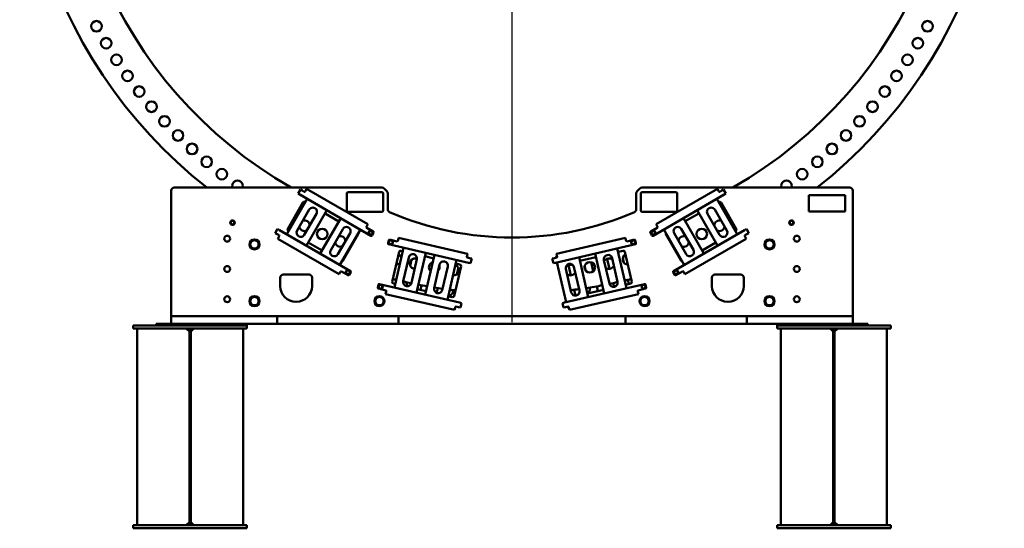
# Model space of a CAD drawing. Header units: millimetres. Extents: x 0 to 63075, y 0 to 44550.
# Tile 22 of 31: x 50365 to 56865, y 22318 to 25677. Entities that reach past the tile are written whole.
import ezdxf

# ---------------------------------------------------------------- set-up
doc = ezdxf.new("R2010")
doc.units = ezdxf.units.MM
doc.header["$LTSCALE"] = 75
doc.layers.add('Center Mark (ISO)', color=7, linetype='Continuous', lineweight=25)
doc.layers.add('Visible (ISO)', color=7, linetype='Continuous', lineweight=50)

msp = doc.modelspace()

# ---------------------------------------------------------------- linework, layer by layer
at = {"layer": 'Center Mark (ISO)', "linetype": 'Continuous'}
msp.add_line((53615.4548, 30555.4093), (53615.4548, 23680.4093), dxfattribs=at)
at = {"layer": 'Visible (ISO)'}
for p, q in [((51365.4548, 24548.4541), (51365.4548, 23718.4541)), ((52757.1706, 24568.4541), (51385.4548, 24568.4541)), ((52202.9053, 24528.8465), (52218.4053, 24555.6933)), ((52202.9053, 24528.8465), (52215.0296, 24521.8465)), ((52215.0296, 24521.8465), (52684.4154, 24250.8465)), ((52230.5296, 24548.6933), (52218.4053, 24555.6933)), ((52243.52, 24541.1933), (52230.5296, 24548.6933)), ((52252.8501, 24547.3535), (52250.3501, 24543.0234)), ((52252.8501, 24547.3535), (52259.8501, 24559.4779)), ((52664.284, 24325.9779), (52259.8501, 24559.4779)), ((52525.4548, 24418.4541), (52525.4548, 24528.4541)), ((52535.4548, 24538.4541), (52755.4548, 24538.4541)), ((52765.4548, 24528.4541), (52765.4548, 24418.4541)), ((52771.3127, 24562.5963), (52789.597, 24544.312)), ((52795.4548, 24530.1698), (52795.4548, 24424.9697)), ((54435.4548, 24530.1698), (54435.4548, 24424.9697)), ((54441.3127, 24544.312), (54459.597, 24562.5963)), ((54465.4548, 24418.4541), (54465.4548, 24528.4541)), ((54473.7391, 24568.4541), (55845.4548, 24568.4541)), ((54475.4548, 24538.4541), (54695.4548, 24538.4541)), ((55015.8801, 24521.8465), (54546.4943, 24250.8465)), ((54971.0595, 24559.4779), (54566.6257, 24325.9779)), ((54705.4548, 24528.4541), (54705.4548, 24418.4541)), ((54971.0595, 24559.4779), (54978.0595, 24547.3535)), ((54980.5595, 24543.0234), (54978.0595, 24547.3535)), ((55000.3801, 24548.6933), (54987.3897, 24541.1933)), ((55012.5044, 24555.6933), (55000.3801, 24548.6933)), ((55012.5044, 24555.6933), (55028.0044, 24528.8465)), ((55015.8801, 24521.8465), (55028.0044, 24528.8465)), ((55574.6262, 24410.0757), (55574.6262, 24518.4541)), ((55574.6262, 24518.4541), (55815.4548, 24518.4541)), ((55815.4548, 24518.4541), (55815.4548, 24410.0757)), ((55865.4548, 24548.4541), (55865.4548, 23718.4541)), ((52263.1528, 24494.0626), (52128.1528, 24260.2357)), ((52134.7017, 24295.7145), (52235.7017, 24470.6516)), ((52249.362, 24474.3119), (52251.1528, 24473.278)), ((55102.5698, 24260.1277), (54967.5698, 24493.9546)), ((54979.5698, 24473.1699), (54981.5477, 24474.3119)), ((54995.208, 24470.6516), (55096.208, 24295.7145)), ((52196.789, 24284.1171), (52276.789, 24422.6812)), ((52324.4204, 24395.1812), (52244.4204, 24256.6171)), ((52258.0566, 24185.2357), (52393.0566, 24419.0626)), ((52381.0566, 24398.278), (52472.8872, 24345.2595)), ((52755.4548, 24408.4541), (52535.4548, 24408.4541)), ((54695.4548, 24408.4541), (54475.4548, 24408.4541)), ((54758.8616, 24345.744), (54849.666, 24398.1699)), ((54837.666, 24418.9546), (54972.666, 24185.1277)), ((54986.3022, 24256.5091), (54906.3022, 24395.0732)), ((54953.9336, 24422.5732), (55033.9336, 24284.0091)), ((55815.4548, 24410.0757), (55574.6262, 24410.0757)), ((52484.8872, 24366.0441), (52349.8872, 24132.2173)), ((52654.784, 24309.5234), (52657.284, 24313.8535)), ((52664.284, 24325.9779), (52657.284, 24313.8535)), ((54573.6257, 24313.8535), (54566.6257, 24325.9779)), ((54573.6257, 24313.8535), (54576.1257, 24309.5234)), ((54881.8616, 24132.7017), (54746.8616, 24366.5286)), ((52052.4053, 24268.1728), (52067.9053, 24295.0196)), ((52052.4053, 24268.1728), (52064.5296, 24261.1728)), ((52064.5296, 24261.1728), (52077.52, 24253.6728)), ((52080.0296, 24288.0196), (52067.9053, 24295.0196)), ((52079.3501, 24246.8427), (52076.8501, 24242.5126)), ((52080.0296, 24288.0196), (52549.4154, 24017.0196)), ((52140.1528, 24281.0203), (52138.362, 24282.0542)), ((52418.5234, 24156.0987), (52498.5234, 24294.6627)), ((52546.1548, 24267.1627), (52466.1548, 24128.5987)), ((52479.791, 24057.2173), (52614.791, 24291.0441)), ((52599.4324, 24260.6516), (52498.4324, 24085.7145)), ((52699.9154, 24277.6933), (52656.6141, 24302.6933)), ((52691.2455, 24252.6766), (52701.7455, 24270.8631)), ((54529.1642, 24270.8631), (54539.6642, 24252.6766)), ((54574.2956, 24302.6933), (54530.9943, 24277.6933)), ((54616.9577, 24291.5286), (54751.9577, 24057.7017)), ((54732.4773, 24085.7145), (54631.4773, 24260.6516)), ((55150.8801, 24288.0196), (54681.4943, 24017.0196)), ((54765.5939, 24129.0831), (54685.5939, 24267.6472)), ((54733.2253, 24295.1472), (54813.2253, 24156.5831)), ((55092.5477, 24282.0542), (55090.5698, 24280.9123)), ((55163.0044, 24295.0196), (55150.8801, 24288.0196)), ((55154.0595, 24242.5126), (55151.5595, 24246.8427)), ((55153.3897, 24253.6728), (55166.3801, 24261.1728)), ((55163.0044, 24295.0196), (55178.5044, 24268.1728)), ((55166.3801, 24261.1728), (55178.5044, 24268.1728)), ((52069.8501, 24230.3882), (52076.8501, 24242.5126)), ((52069.8501, 24230.3882), (52474.284, 23996.8882)), ((52361.8872, 24153.0019), (52270.0566, 24206.0203)), ((52801.7839, 24220.7863), (52797.0599, 24200.3245)), ((53328.9156, 24072.4044), (52800.807, 24194.3279)), ((52856.499, 24213.2858), (52807.7805, 24224.5333)), ((52863.6203, 24221.9047), (52862.4956, 24217.0329)), ((52863.6203, 24221.9047), (52866.7697, 24235.5459)), ((53321.8005, 24130.4938), (52866.7697, 24235.5459)), ((53901.9941, 24072.4044), (54430.1027, 24194.3279)), ((54364.14, 24235.5459), (53909.1092, 24130.4938)), ((54364.14, 24235.5459), (54367.2893, 24221.9047)), ((54368.4141, 24217.0329), (54367.2893, 24221.9047)), ((54423.1292, 24224.5333), (54374.4107, 24213.2858)), ((54433.8498, 24200.3245), (54429.1258, 24220.7863)), ((54756.6257, 23996.8882), (55161.0595, 24230.3882)), ((54960.666, 24205.9123), (54869.8616, 24153.4863)), ((55154.0595, 24242.5126), (55161.0595, 24230.3882)), ((52824.2066, 23946.7179), (52869.6467, 24143.5406)), ((52899.5549, 24171.5301), (52838.8181, 23908.4502)), ((52881.6399, 24151.0348), (52894.1561, 24148.1452)), ((52984.9737, 23874.7075), (53045.7104, 24137.7875)), ((53103.8865, 24124.3565), (53043.1497, 23861.2766)), ((53317.5264, 24111.9807), (53318.6512, 24116.8526)), ((53321.8005, 24130.4938), (53318.6512, 24116.8526)), ((53912.2585, 24116.8526), (53909.1092, 24130.4938)), ((53912.2585, 24116.8526), (53913.3833, 24111.9807)), ((54164.1192, 24132.9208), (54224.856, 23869.8408)), ((54371.0115, 23903.5835), (54310.2747, 24166.6634)), ((54315.6736, 24143.2785), (54349.2697, 24151.0348)), ((54361.263, 24143.5406), (54406.7031, 23946.7179)), ((52897.473, 23951.3554), (52933.4652, 24107.2546)), ((52943.0569, 24052.6263), (52952.1059, 24091.8221)), ((52987.0556, 24094.8823), (52951.0634, 23938.9831)), ((53040.3116, 24114.4026), (53098.4876, 24100.9716)), ((53101.8046, 23904.1817), (53137.7967, 24060.0809)), ((53189.3052, 23827.5339), (53250.042, 24090.6138)), ((53244.6431, 24067.2289), (53271.388, 24061.0544)), ((53335.8891, 24102.6099), (53321.2735, 24105.9841)), ((53328.9156, 24072.4044), (53342.5568, 24069.2551)), ((53349.5302, 24099.4606), (53335.8891, 24102.6099)), ((53349.5302, 24099.4606), (53342.5568, 24069.2551)), ((53895.0206, 24102.6099), (53881.3794, 24099.4606)), ((53888.3529, 24069.2551), (53881.3794, 24099.4606)), ((53888.3529, 24069.2551), (53901.9941, 24072.4044)), ((53909.6362, 24105.9841), (53895.0206, 24102.6099)), ((53905.8241, 24109.2093), (53913.5098, 24110.9837)), ((53912.392, 24074.8049), (53973.1287, 23811.725)), ((53988.8349, 24056.1042), (54004.4405, 23988.5088)), ((54119.2842, 23845.4677), (54058.5475, 24108.5476)), ((54063.9463, 24085.1627), (54169.518, 24109.5359)), ((54095.0849, 24051.5397), (54102.6988, 24018.56)), ((54152.0736, 24015.8516), (54138.2753, 24075.6185)), ((54258.7663, 23934.1164), (54222.7741, 24090.0156)), ((54258.6193, 24030.9274), (54243.8541, 24094.8823)), ((54276.3645, 24102.3879), (54312.3566, 23946.4887)), ((54354.28, 24072.2299), (54347.0751, 24103.4376)), ((52105.4548, 23993.4541), (52275.4548, 23993.4541)), ((52481.284, 24009.0126), (52474.284, 23996.8882)), ((52481.284, 24009.0126), (52483.784, 24013.3427)), ((52490.6141, 24015.1728), (52533.9154, 23990.1728)), ((52540.7455, 23992.003), (52551.2455, 24010.1895)), ((53191.3871, 24047.7086), (53155.3949, 23891.8094)), ((53278.8821, 24049.0612), (53233.442, 23852.2384)), ((53259.8628, 24031.8998), (53251.5804, 23996.0245)), ((54007.039, 23876.0005), (53971.0468, 24031.8998)), ((54024.6372, 24044.2721), (54060.6294, 23888.3729)), ((54679.6642, 24010.1895), (54690.1642, 23992.003)), ((54696.9943, 23990.1728), (54740.2956, 24015.1728)), ((54747.1257, 24013.3427), (54749.6257, 24009.0126)), ((54756.6257, 23996.8882), (54749.6257, 24009.0126)), ((54955.4548, 23993.4541), (55125.4548, 23993.4541)), ((52085.4548, 23918.4541), (52085.4548, 23973.4541)), ((52295.4548, 23973.4541), (52295.4548, 23918.4541)), ((52734.0736, 23927.5009), (52729.3496, 23907.0391)), ((53268.1788, 23809.3245), (52740.0702, 23931.248)), ((52844.217, 23931.8351), (52831.7008, 23934.7247)), ((53011.4525, 23893.2257), (53018.3787, 23923.2262)), ((53962.7309, 23809.3245), (54490.8395, 23931.248)), ((54399.2089, 23934.7247), (54365.6127, 23926.9684)), ((54386.6927, 23931.8351), (54380.3734, 23959.2071)), ((54501.56, 23907.0391), (54496.8361, 23927.5009)), ((54935.4548, 23918.4541), (54935.4548, 23973.4541)), ((55145.4548, 23973.4541), (55145.4548, 23918.4541)), ((52733.0967, 23901.0425), (52781.8152, 23889.7949)), ((52781.2883, 23865.2853), (52784.4376, 23878.9265)), ((52781.2883, 23865.2853), (53236.3191, 23760.2332)), ((52785.5623, 23883.7983), (52784.4376, 23878.9265)), ((53048.5485, 23884.6614), (52990.3725, 23898.0924)), ((53125.3858, 23905.0706), (53117.9035, 23872.661)), ((53227.3712, 23891.1631), (53223.8707, 23876.0005)), ((53994.5906, 23760.2332), (54449.6214, 23865.2853)), ((54026.2647, 23893.9776), (54035.3264, 23854.7272)), ((54219.4572, 23893.2257), (54113.8854, 23868.8526)), ((54128.0866, 23908.5934), (54129.1051, 23904.1817)), ((54182.3612, 23884.6614), (54175.0237, 23916.4436)), ((54446.4721, 23878.9265), (54445.3473, 23883.7983)), ((54446.4721, 23878.9265), (54449.6214, 23865.2853)), ((54449.0944, 23889.7949), (54497.8129, 23901.0425)), ((53221.4488, 23844.7443), (53194.704, 23850.9188)), ((53281.82, 23806.1752), (53268.1788, 23809.3245)), ((53281.82, 23806.1752), (53274.8465, 23775.9697)), ((53962.7309, 23809.3245), (53949.0897, 23806.1752)), ((53956.0632, 23775.9697), (53949.0897, 23806.1752)), ((53239.4684, 23773.8743), (53236.3191, 23760.2332)), ((53239.4684, 23773.8743), (53240.5932, 23778.7462)), ((53246.5898, 23782.4933), (53261.2053, 23779.119)), ((53261.2053, 23779.119), (53274.8465, 23775.9697)), ((53956.0632, 23775.9697), (53969.7044, 23779.119)), ((53969.7044, 23779.119), (53984.3199, 23782.4933)), ((53989.9931, 23779.6978), (53982.3074, 23777.9234)), ((53990.3165, 23778.7462), (53991.4413, 23773.8743)), ((53994.5906, 23760.2332), (53991.4413, 23773.8743)), ((51265.4548, 23668.4541), (51265.4548, 23658.4541)), ((51865.4548, 23668.4541), (51265.4548, 23668.4541)), ((51385.4548, 23718.4541), (51365.4548, 23718.4541)), ((51365.4548, 23668.4541), (51365.4548, 23718.4541)), ((51385.4548, 23718.4541), (51825.1435, 23718.4541)), ((51825.1435, 23718.4541), (51843.0597, 23718.4541)), ((51843.0597, 23718.4541), (51887.85, 23718.4541)), ((51887.85, 23668.4541), (51865.4548, 23668.4541)), ((51865.4548, 23668.4541), (51865.4548, 23658.4541)), ((51887.85, 23718.4541), (51905.7661, 23718.4541)), ((51905.7661, 23668.4541), (51887.85, 23668.4541)), ((51905.7661, 23718.4541), (52045.4548, 23718.4541)), ((51905.7661, 23668.4541), (52045.4548, 23668.4541)), ((52065.4548, 23718.4541), (52045.4548, 23718.4541)), ((52065.4548, 23668.4541), (52045.4548, 23668.4541)), ((52065.4548, 23718.4541), (52085.4548, 23718.4541)), ((52065.4548, 23668.4541), (52065.4548, 23718.4541)), ((52065.4548, 23668.4541), (52085.4548, 23668.4541)), ((52085.4548, 23718.4541), (52845.4548, 23718.4541)), ((52085.4548, 23668.4541), (52845.4548, 23668.4541)), ((52845.4548, 23718.4541), (52865.4548, 23718.4541)), ((52845.4548, 23668.4541), (52865.4548, 23668.4541)), ((52885.4548, 23718.4541), (52865.4548, 23718.4541)), ((52865.4548, 23668.4541), (52865.4548, 23718.4541)), ((52885.4548, 23668.4541), (52865.4548, 23668.4541)), ((52885.4548, 23718.4541), (54345.4548, 23718.4541)), ((52885.4548, 23668.4541), (54345.4548, 23668.4541)), ((54345.4548, 23718.4541), (54365.4548, 23718.4541)), ((54345.4548, 23668.4541), (54365.4548, 23668.4541)), ((54365.4548, 23668.4541), (54365.4548, 23718.4541)), ((54385.4548, 23718.4541), (54365.4548, 23718.4541)), ((54385.4548, 23668.4541), (54365.4548, 23668.4541)), ((55145.4548, 23718.4541), (54385.4548, 23718.4541)), ((55145.4548, 23668.4541), (54385.4548, 23668.4541)), ((55165.4548, 23718.4541), (55145.4548, 23718.4541)), ((55165.4548, 23668.4541), (55145.4548, 23668.4541)), ((55165.4548, 23668.4541), (55165.4548, 23718.4541)), ((55165.4548, 23718.4541), (55185.4548, 23718.4541)), ((55165.4548, 23668.4541), (55185.4548, 23668.4541)), ((55325.1435, 23718.4541), (55185.4548, 23718.4541)), ((55325.1435, 23668.4541), (55185.4548, 23668.4541)), ((55325.1435, 23718.4541), (55343.0597, 23718.4541)), ((55343.0597, 23668.4541), (55325.1435, 23668.4541)), ((55343.0597, 23718.4541), (55387.85, 23718.4541)), ((55365.4548, 23668.4541), (55343.0597, 23668.4541)), ((55365.4548, 23668.4541), (55365.4548, 23658.4541)), ((55965.4548, 23668.4541), (55365.4548, 23668.4541)), ((55387.85, 23718.4541), (55405.7661, 23718.4541)), ((55845.4548, 23718.4541), (55405.7661, 23718.4541)), ((55845.4548, 23718.4541), (55865.4548, 23718.4541)), ((55865.4548, 23668.4541), (55865.4548, 23718.4541)), ((55965.4548, 23668.4541), (55965.4548, 23658.4541)), ((51115.4548, 23658.4541), (51865.4548, 23658.4541)), ((51115.4548, 23638.4541), (51115.4548, 23658.4541)), ((51115.4548, 23638.4541), (51140.4548, 23638.4541)), ((51140.4548, 23638.4541), (51465.4548, 23638.4541)), ((51140.4548, 22338.4541), (51140.4548, 23638.4541)), ((51465.4548, 23638.4541), (51485.4548, 23638.4541)), ((51485.4548, 23618.4541), (51465.4548, 23638.4541)), ((51485.4548, 23638.4541), (51485.4548, 23631.8541)), ((51495.4548, 23638.4541), (51485.4548, 23638.4541)), ((51485.4548, 23631.8541), (51485.4548, 23320.369)), ((51495.4548, 23631.8541), (51495.4548, 23638.4541)), ((51495.4548, 23638.4541), (51515.4548, 23638.4541)), ((51515.4548, 23638.4541), (51495.4548, 23618.4541)), ((51495.4548, 23631.8541), (51495.4548, 23320.369)), ((51840.4548, 23638.4541), (51515.4548, 23638.4541)), ((51840.4548, 23638.4541), (51865.4548, 23638.4541)), ((51840.4548, 22338.4541), (51840.4548, 23638.4541)), ((51865.4548, 23638.4541), (51865.4548, 23658.4541)), ((55365.4548, 23658.4541), (56115.4548, 23658.4541)), ((55365.4548, 23638.4541), (55365.4548, 23658.4541)), ((55365.4548, 23638.4541), (55390.4548, 23638.4541)), ((55390.4548, 23638.4541), (55715.4548, 23638.4541)), ((55390.4548, 22338.4541), (55390.4548, 23638.4541)), ((55715.4548, 23638.4541), (55735.4548, 23638.4541)), ((55735.4548, 23618.4541), (55715.4548, 23638.4541)), ((55735.4548, 23638.4541), (55735.4548, 23631.8541)), ((55735.4548, 23638.4541), (55745.4548, 23638.4541)), ((55735.4548, 23320.369), (55735.4548, 23631.8541)), ((55745.4548, 23631.8541), (55745.4548, 23638.4541)), ((55745.4548, 23638.4541), (55765.4548, 23638.4541)), ((55765.4548, 23638.4541), (55745.4548, 23618.4541)), ((55745.4548, 23320.369), (55745.4548, 23631.8541)), ((56090.4548, 23638.4541), (55765.4548, 23638.4541)), ((56090.4548, 23638.4541), (56115.4548, 23638.4541)), ((56090.4548, 22338.4541), (56090.4548, 23638.4541)), ((56115.4548, 23638.4541), (56115.4548, 23658.4541)), ((51485.4548, 22748.4541), (51485.4548, 23320.369)), ((51485.4548, 23320.369), (51495.4548, 23320.369)), ((51495.4548, 22748.4541), (51495.4548, 23320.369)), ((55735.4548, 23320.369), (55735.4548, 22748.4541)), ((55745.4548, 23320.369), (55735.4548, 23320.369)), ((55745.4548, 23320.369), (55745.4548, 22748.4541)), ((51485.4548, 22738.4541), (51485.4548, 22748.4541)), ((51485.4548, 22738.4541), (51485.4548, 22731.8541)), ((51495.4548, 22738.4541), (51485.4548, 22738.4541)), ((51485.4548, 22731.8541), (51485.4548, 22351.8541)), ((51495.4548, 22748.4541), (51495.4548, 22738.4541)), ((51495.4548, 22731.8541), (51495.4548, 22738.4541)), ((51495.4548, 22731.8541), (51495.4548, 22351.8541)), ((55735.4548, 22738.4541), (55735.4548, 22748.4541)), ((55735.4548, 22738.4541), (55735.4548, 22731.8541)), ((55745.4548, 22738.4541), (55735.4548, 22738.4541)), ((55735.4548, 22351.8541), (55735.4548, 22731.8541)), ((55745.4548, 22748.4541), (55745.4548, 22738.4541)), ((55745.4548, 22731.8541), (55745.4548, 22738.4541)), ((55745.4548, 22351.8541), (55745.4548, 22731.8541)), ((51165.4548, 22338.4541), (51115.4548, 22338.4541)), ((51115.4548, 22338.4541), (51115.4548, 22318.4541)), ((51115.4548, 22318.4541), (51165.4548, 22318.4541)), ((51165.4548, 22338.4541), (51815.4548, 22338.4541)), ((51165.4548, 22318.4541), (51815.4548, 22318.4541)), ((51465.4548, 22338.4541), (51485.4548, 22358.4541)), ((51485.4548, 22351.8541), (51485.4548, 22338.4541)), ((51495.4548, 22358.4541), (51515.4548, 22338.4541)), ((51495.4548, 22338.4541), (51495.4548, 22351.8541)), ((51865.4548, 22338.4541), (51815.4548, 22338.4541)), ((51815.4548, 22318.4541), (51865.4548, 22318.4541)), ((51865.4548, 22338.4541), (51865.4548, 22318.4541)), ((55415.4548, 22338.4541), (55365.4548, 22338.4541)), ((55365.4548, 22338.4541), (55365.4548, 22318.4541)), ((55365.4548, 22318.4541), (55415.4548, 22318.4541)), ((55415.4548, 22338.4541), (56065.4548, 22338.4541)), ((55415.4548, 22318.4541), (56065.4548, 22318.4541)), ((55465.4548, 22339.4541), (55525.4548, 22339.4541)), ((55465.4548, 22338.4541), (55465.4548, 22339.4541)), ((55525.4548, 22338.4541), (55525.4548, 22339.4541)), ((55715.4548, 22338.4541), (55735.4548, 22358.4541)), ((55735.4548, 22351.8541), (55735.4548, 22338.4541)), ((55745.4548, 22358.4541), (55765.4548, 22338.4541)), ((55745.4548, 22338.4541), (55745.4548, 22351.8541)), ((56115.4548, 22338.4541), (56065.4548, 22338.4541)), ((56065.4548, 22318.4541), (56115.4548, 22318.4541)), ((56115.4548, 22338.4541), (56115.4548, 22318.4541))]:
    msp.add_line(p, q, dxfattribs=at)
for centre, radius in [((50872.8159, 25633.6673), 35), ((56358.0937, 25633.6673), 35), ((50936.4951, 25521.5958), 35), ((56294.4146, 25521.5958), 35), ((51004.7512, 25412.2515), 35), ((56226.1585, 25412.2515), 35), ((51077.4676, 25305.8212), 35), ((56153.4421, 25305.8212), 35), ((51154.5202, 25202.4869), 35), ((56076.3895, 25202.4869), 35), ((51235.7772, 25102.4251), 35), ((55995.1325, 25102.4251), 35), ((51321.0998, 25005.8067), 35), ((55909.8099, 25005.8067), 35), ((51410.3423, 24912.7968), 35), ((55820.5673, 24912.7968), 35), ((51503.3523, 24823.5543), 35), ((55727.5574, 24823.5543), 35), ((51599.9707, 24738.2316), 35), ((55630.939, 24738.2316), 35), ((51700.0325, 24656.9746), 35), ((55530.8772, 24656.9746), 35), ((51770.4548, 24337.0998), 15), ((51770.4548, 24337.0998), 14.25), ((55460.4548, 24337.0998), 15), ((55460.4548, 24337.0998), 14.25), ((51735.4548, 24230.9541), 19.5), ((52362.7677, 24262.0702), 35), ((52683.0721, 24269.5199), 15), ((52683.0721, 24269.5199), 14.25), ((54547.8376, 24269.5199), 15), ((54547.8376, 24269.5199), 14.25), ((54868.142, 24262.0702), 35), ((55495.4548, 24230.9541), 19.5), ((51915.4548, 24193.4541), 33), ((52814.5246, 24207.0686), 15), ((52814.5246, 24207.0686), 14.25), ((54416.385, 24207.0686), 15), ((54416.385, 24207.0686), 14.25), ((55315.4548, 24193.4541), 33), ((51735.4548, 24030.9541), 19.5), ((54128.7431, 24041.9416), 35), ((55495.4548, 24030.9541), 19.5), ((52532.5721, 24008.8462), 15), ((52532.5721, 24008.8462), 14.25), ((54698.3376, 24008.8462), 15), ((54698.3376, 24008.8462), 14.25), ((52746.8144, 23913.7832), 15), ((52746.8144, 23913.7832), 14.25), ((51735.4548, 23830.9541), 19.5), ((51915.4548, 23818.4541), 33), ((52740.4548, 23818.4541), 33), ((54490.4548, 23818.4541), 33), ((55315.4548, 23818.4541), 33), ((55495.4548, 23830.9541), 19.5)]:
    msp.add_circle(centre, radius, dxfattribs=at)
for centre, radius, start, end in [((53615.4548, 27117.9093), 3250, 308.3303697, 231.6696303), ((53615.4548, 27117.9093), 2937, 299.76748004, 240.23251996), ((51803.3668, 24579.9221), 35, 340.87345399, 199.12654601), ((55427.5429, 24579.9221), 35, 340.87345399, 199.12654601), ((51385.4548, 24548.4541), 20, 90, 180), ((52246.02, 24545.5234), 5, 240, 330), ((52535.4548, 24528.4541), 10, 90, 180), ((52755.4548, 24528.4541), 10, 0, 90), ((52757.1706, 24548.4541), 20, 45, 90), ((52775.4548, 24530.1698), 20, 0, 45), ((54455.4548, 24530.1698), 20, 135, 180), ((54473.7391, 24548.4541), 20, 90, 135), ((54475.4548, 24528.4541), 10, 90, 180), ((54695.4548, 24528.4541), 10, 0, 90), ((54984.8897, 24545.5234), 5, 210, 300), ((55845.4548, 24548.4541), 20, 0, 90), ((52244.362, 24465.6516), 10, 60, 150), ((54986.5477, 24465.6516), 10, 30, 120), ((52300.6047, 24408.9312), 27.5, 330, 150), ((52535.4548, 24418.4541), 10, 180, 270), ((52755.4548, 24418.4541), 10, 270, 0), ((52815.4548, 24424.9697), 20, 180, 246.48416565), ((53615.4548, 26263.4541), 2025, 246.48416565, 293.51583435), ((54415.4548, 24424.9697), 20, 293.51583435, 0), ((54475.4548, 24418.4541), 10, 180, 270), ((54695.4548, 24418.4541), 10, 270, 0), ((54930.1179, 24408.8232), 27.5, 30, 210), ((51770.4548, 24337.0998), 12, 129.89856352, 189.89856352), ((51770.4548, 24337.0998), 12, 189.89856352, 249.89856352), ((51770.4548, 24337.0998), 12, 69.89856352, 129.89856352), ((51770.4548, 24337.0998), 12, 249.89856352, 309.89856352), ((51770.4548, 24337.0998), 12, 9.89856352, 69.89856352), ((51770.4548, 24337.0998), 12, 309.89856352, 9.89856352), ((52245.8203, 24316.277), 35, 5.15023536, 108.91917198), ((54985.0894, 24316.277), 35, 71.61620831, 175.46887013), ((55460.4548, 24337.0998), 12, 129.89856352, 189.89856352), ((55460.4548, 24337.0998), 12, 189.89856352, 249.89856352), ((55460.4548, 24337.0998), 12, 69.89856352, 129.89856352), ((55460.4548, 24337.0998), 12, 249.89856352, 309.89856352), ((55460.4548, 24337.0998), 12, 9.89856352, 69.89856352), ((55460.4548, 24337.0998), 12, 309.89856352, 9.89856352), ((52075.02, 24249.3427), 5, 330, 60), ((52143.362, 24290.7145), 10, 150, 240), ((52220.6047, 24270.3671), 27.5, 150, 330), ((52245.8203, 24316.277), 35, 191.08082802, 294.84976464), ((52481.8552, 24212.7425), 35, 5.55373172, 109.27572532), ((52522.3391, 24280.9127), 27.5, 330, 150), ((52590.7721, 24265.6516), 10, 330, 5.85782001), ((52659.1141, 24307.0234), 5, 150, 240), ((52683.0721, 24269.5199), 12, 154.13355989, 214.13355989), ((52683.0721, 24269.5199), 12, 94.13355989, 154.13355989), ((52683.0721, 24269.5199), 12, 214.13355989, 274.13355989), ((52683.0721, 24269.5199), 12, 34.13355989, 94.13355989), ((52683.0721, 24269.5199), 12, 274.13355989, 334.13355989), ((52686.9154, 24255.1766), 5, 240, 330), ((52683.0721, 24269.5199), 12, 334.13355989, 34.13355989), ((52697.4154, 24273.3631), 5, 330, 60), ((54533.4943, 24273.3631), 5, 120, 210), ((54547.8376, 24269.5199), 12, 179.15165056, 239.15165056), ((54547.8376, 24269.5199), 12, 119.15165056, 179.15165056), ((54543.9943, 24255.1766), 5, 210, 300), ((54547.8376, 24269.5199), 12, 239.15165056, 299.15165056), ((54547.8376, 24269.5199), 12, 59.15165056, 119.15165056), ((54547.8376, 24269.5199), 12, 299.15165056, 359.15165056), ((54547.8376, 24269.5199), 12, 359.15165056, 59.15165056), ((54571.7956, 24307.0234), 5, 300, 30), ((54640.1375, 24265.6516), 10, 165.52703772, 210), ((54709.4096, 24281.3972), 27.5, 30, 210), ((54749.0544, 24212.7425), 35, 68.22922004, 171.80280432), ((54985.0894, 24316.277), 35, 244.53112987, 348.38379169), ((55010.1179, 24270.2591), 27.5, 210, 30), ((55087.5477, 24290.7145), 10, 300, 30), ((55155.8897, 24249.3427), 5, 120, 210), ((51915.4548, 24193.4541), 31.75, 120.01333295, 179.98666705), ((51915.4548, 24193.4541), 31.75, 180.01333295, 239.98666705), ((51915.4548, 24193.4541), 27.5, 150, 210), ((51915.4548, 24193.4541), 27.5, 90, 150), ((51915.4548, 24193.4541), 31.75, 60.01333295, 119.98666705), ((51915.4548, 24193.4541), 27.5, 30, 90), ((51915.4548, 24193.4541), 31.75, 0.01333295, 59.98666705), ((51915.4548, 24193.4541), 31.75, 300.01333295, 359.98666705), ((51915.4548, 24193.4541), 27.5, 330, 30), ((52481.8552, 24212.7425), 35, 190.72427468, 294.44626828), ((52801.9318, 24199.1997), 5, 167, 257), ((52806.6557, 24219.6615), 5, 77, 167), ((52814.5246, 24207.0686), 12, 130.14395359, 190.14395359), ((52814.5246, 24207.0686), 12, 190.14395359, 250.14395359), ((52814.5246, 24207.0686), 12, 70.14395359, 130.14395359), ((52814.5246, 24207.0686), 12, 250.14395359, 310.14395359), ((52814.5246, 24207.0686), 12, 10.14395359, 70.14395359), ((52814.5246, 24207.0686), 12, 310.14395359, 10.14395359), ((52857.6237, 24218.1576), 5, 257, 347), ((54373.2859, 24218.1576), 5, 193, 283), ((54416.385, 24207.0686), 12, 172.49968518, 232.49968518), ((54416.385, 24207.0686), 12, 112.49968518, 172.49968518), ((54416.385, 24207.0686), 12, 232.49968518, 292.49968518), ((54416.385, 24207.0686), 12, 52.49968518, 112.49968518), ((54416.385, 24207.0686), 12, 292.49968518, 352.49968518), ((54424.2539, 24219.6615), 5, 13, 103), ((54416.385, 24207.0686), 12, 352.49968518, 52.49968518), ((54428.9779, 24199.1997), 5, 283, 13), ((54749.0544, 24212.7425), 35, 248.19719568, 351.77077996), ((55315.4548, 24193.4541), 31.75, 120.01333295, 179.98666705), ((55315.4548, 24193.4541), 31.75, 180.01333295, 239.98666705), ((55315.4548, 24193.4541), 27.5, 150, 210), ((55315.4548, 24193.4541), 27.5, 90, 150), ((55315.4548, 24193.4541), 31.75, 60.01333295, 119.98666705), ((55315.4548, 24193.4541), 27.5, 30, 90), ((55315.4548, 24193.4541), 31.75, 0.01333295, 59.98666705), ((55315.4548, 24193.4541), 31.75, 300.01333295, 359.98666705), ((55315.4548, 24193.4541), 27.5, 330, 30), ((51915.4548, 24193.4541), 27.5, 210, 270), ((51915.4548, 24193.4541), 31.75, 240.01333295, 299.98666705), ((51915.4548, 24193.4541), 27.5, 270, 330), ((52442.3391, 24142.3487), 27.5, 150, 330), ((52849.9083, 24094.8346), 35, 14.22925695, 63.32248077), ((52879.3904, 24141.2911), 10, 77, 167), ((52960.2604, 24101.0684), 27.5, 347, 167), ((53915.3871, 24106.2856), 10, 106.84950047, 163), ((54249.5693, 24096.2017), 27.5, 13, 193), ((54381.0013, 24094.8346), 35, 116.67751923, 269.32248077), ((54351.5193, 24141.2911), 10, 13, 103), ((54789.4096, 24142.8331), 27.5, 210, 30), ((55315.4548, 24193.4541), 27.5, 210, 270), ((55315.4548, 24193.4541), 31.75, 240.01333295, 299.98666705), ((55315.4548, 24193.4541), 27.5, 270, 330), ((52489.7721, 24090.7145), 10, 294.14217999, 330), ((52849.9083, 24094.8346), 35, 270.67751923, 319.77074305), ((52975.4908, 24065.7808), 35, 69.67220823, 264.75358148), ((53102.1666, 24041.9416), 35, 105.80406535, 228.19593465), ((53102.1666, 24041.9416), 35, 318.08370045, 15.91629955), ((53164.5919, 24053.8948), 27.5, 347, 167), ((53229.7194, 24023.3576), 35, 264.67166628, 69.32833372), ((53269.1384, 24051.3107), 10, 347, 77), ((53322.3983, 24110.856), 5, 167, 257), ((53915.3871, 24106.2856), 10, 163, 187.26082953), ((53908.5114, 24110.856), 5, 283, 13), ((53997.842, 24038.0859), 27.5, 13, 193), ((54001.1903, 24023.3576), 35, 54.04082217, 151.57466409), ((54255.4189, 24065.7808), 35, 48.07634421, 151.85453516), ((54255.4189, 24065.7808), 35, 234.14546484, 337.92365579), ((54270.6493, 24101.0684), 27.5, 185.14773538, 193), ((54741.1375, 24090.7145), 10, 210, 254.47296228), ((52105.4548, 23973.4541), 20, 90, 180), ((52275.4548, 23973.4541), 20, 0, 90), ((52488.1141, 24010.8427), 5, 60, 150), ((52532.5721, 24008.8462), 12, 154.13355989, 214.13355989), ((52532.5721, 24008.8462), 12, 94.13355989, 154.13355989), ((52532.5721, 24008.8462), 12, 214.13355989, 274.13355989), ((52532.5721, 24008.8462), 12, 34.13355989, 94.13355989), ((52532.5721, 24008.8462), 12, 274.13355989, 334.13355989), ((52536.4154, 23994.503), 5, 240, 330), ((52532.5721, 24008.8462), 12, 334.13355989, 34.13355989), ((52546.9154, 24012.6895), 5, 330, 60), ((53233.0677, 24038.0859), 27.5, 347, 4.0288286), ((54001.1903, 24023.3576), 35, 231.34713612, 334.92111352), ((54683.9943, 24012.6895), 5, 120, 210), ((54698.3376, 24008.8462), 12, 179.15165056, 239.15165056), ((54698.3376, 24008.8462), 12, 119.15165056, 179.15165056), ((54694.4943, 23994.503), 5, 210, 300), ((54698.3376, 24008.8462), 12, 239.15165056, 299.15165056), ((54698.3376, 24008.8462), 12, 59.15165056, 119.15165056), ((54698.3376, 24008.8462), 12, 299.15165056, 359.15165056), ((54698.3376, 24008.8462), 12, 359.15165056, 59.15165056), ((54742.7956, 24010.8427), 5, 30, 120), ((54955.4548, 23973.4541), 20, 90, 180), ((55125.4548, 23973.4541), 20, 0, 90), ((52738.9455, 23926.3761), 5, 77, 167), ((52746.8144, 23913.7832), 12, 130.14395359, 190.14395359), ((52746.8144, 23913.7832), 12, 70.14395359, 130.14395359), ((52746.8144, 23913.7832), 12, 10.14395359, 70.14395359), ((52833.9503, 23944.4684), 10, 167, 257), ((53615.4548, 27117.9093), 3250, 255.98438804, 256.38718197), ((52924.2682, 23945.1692), 27.5, 167, 347), ((53615.4548, 27117.9093), 3250, 257.22762114, 258.19246601), ((52945.3482, 23940.3025), 27.5, 173.07530593, 233.83660605), ((53615.4548, 27117.9093), 3250, 259.03204021, 260.08569577), ((53615.4548, 27117.9093), 3250, 278.67273753, 280.58626703), ((54285.5615, 23940.3025), 27.5, 193, 13), ((53615.4548, 27117.9093), 3250, 281.42530055, 282.39126734), ((54306.6415, 23945.1692), 27.5, 197.98590595, 259.83660605), ((53615.4548, 27117.9093), 3250, 283.23140214, 284.01561196), ((54396.9594, 23944.4684), 10, 283, 13), ((54484.0953, 23913.7832), 12, 112.49968518, 172.49968518), ((54484.0953, 23913.7832), 12, 52.49968518, 112.49968518), ((54491.9642, 23926.3761), 5, 13, 103), ((54484.0953, 23913.7832), 12, 352.49968518, 52.49968518), ((52190.4548, 23918.4541), 105, 180, 0), ((52734.2215, 23905.9143), 5, 167, 257), ((52746.8144, 23913.7832), 12, 190.14395359, 250.14395359), ((52746.8144, 23913.7832), 12, 250.14395359, 310.14395359), ((52746.8144, 23913.7832), 12, 310.14395359, 10.14395359), ((52780.6905, 23884.9231), 5, 347, 77), ((53128.5997, 23897.9956), 27.5, 167, 347), ((53615.4548, 27117.9093), 3250, 260.9246726, 261.89718561), ((53197.0755, 23882.1867), 27.5, 266.88941634, 347), ((53615.4548, 27117.9093), 3250, 262.73821267, 263.40213281), ((53615.4548, 27117.9093), 3250, 276.85807319, 277.83244734), ((54033.8342, 23882.1867), 27.5, 193, 13), ((54102.3099, 23897.9956), 27.5, 292.88941634, 13), ((54450.2192, 23884.9231), 5, 103, 193), ((54484.0953, 23913.7832), 12, 172.49968518, 232.49968518), ((54484.0953, 23913.7832), 12, 232.49968518, 292.49968518), ((54484.0953, 23913.7832), 12, 292.49968518, 352.49968518), ((54496.6882, 23905.9143), 5, 283, 13), ((55040.4548, 23918.4541), 105, 180, 0), ((51915.4548, 23818.4541), 31.75, 120.01333295, 179.98666705), ((51915.4548, 23818.4541), 31.75, 180.01333295, 239.98666705), ((51915.4548, 23818.4541), 27.5, 150, 210), ((51915.4548, 23818.4541), 27.5, 90, 150), ((51915.4548, 23818.4541), 27.5, 210, 270), ((51915.4548, 23818.4541), 31.75, 60.01333295, 119.98666705), ((51915.4548, 23818.4541), 31.75, 240.01333295, 299.98666705), ((51915.4548, 23818.4541), 27.5, 30, 90), ((51915.4548, 23818.4541), 27.5, 270, 330), ((51915.4548, 23818.4541), 31.75, 0.01333295, 59.98666705), ((51915.4548, 23818.4541), 31.75, 300.01333295, 359.98666705), ((51915.4548, 23818.4541), 27.5, 330, 30), ((52740.4548, 23818.4541), 31.75, 120.01333295, 179.98666705), ((52740.4548, 23818.4541), 31.75, 180.01333295, 239.98666705), ((52740.4548, 23818.4541), 27.5, 150, 210), ((52740.4548, 23818.4541), 27.5, 90, 150), ((52740.4548, 23818.4541), 27.5, 210, 270), ((52740.4548, 23818.4541), 31.75, 60.01333295, 119.98666705), ((52740.4548, 23818.4541), 31.75, 240.01333295, 299.98666705), ((52740.4548, 23818.4541), 27.5, 30, 90), ((52740.4548, 23818.4541), 27.5, 270, 330), ((52740.4548, 23818.4541), 31.75, 0.01333295, 59.98666705), ((52740.4548, 23818.4541), 31.75, 300.01333295, 359.98666705), ((52740.4548, 23818.4541), 27.5, 330, 30), ((53223.6983, 23854.488), 10, 257, 347), ((54490.4548, 23818.4541), 31.75, 120.01333295, 179.98666705), ((54490.4548, 23818.4541), 31.75, 180.01333295, 239.98666705), ((54490.4548, 23818.4541), 27.5, 150, 210), ((54490.4548, 23818.4541), 27.5, 90, 150), ((54490.4548, 23818.4541), 27.5, 210, 270), ((54490.4548, 23818.4541), 31.75, 60.01333295, 119.98666705), ((54490.4548, 23818.4541), 31.75, 240.01333295, 299.98666705), ((54490.4548, 23818.4541), 27.5, 30, 90), ((54490.4548, 23818.4541), 27.5, 270, 330), ((54490.4548, 23818.4541), 31.75, 0.01333295, 59.98666705), ((54490.4548, 23818.4541), 31.75, 300.01333295, 359.98666705), ((54490.4548, 23818.4541), 27.5, 330, 30), ((55315.4548, 23818.4541), 31.75, 120.01333295, 179.98666705), ((55315.4548, 23818.4541), 31.75, 180.01333295, 239.98666705), ((55315.4548, 23818.4541), 27.5, 150, 210), ((55315.4548, 23818.4541), 27.5, 90, 150), ((55315.4548, 23818.4541), 27.5, 210, 270), ((55315.4548, 23818.4541), 31.75, 60.01333295, 119.98666705), ((55315.4548, 23818.4541), 31.75, 240.01333295, 299.98666705), ((55315.4548, 23818.4541), 27.5, 30, 90), ((55315.4548, 23818.4541), 27.5, 270, 330), ((55315.4548, 23818.4541), 31.75, 0.01333295, 59.98666705), ((55315.4548, 23818.4541), 31.75, 300.01333295, 359.98666705), ((55315.4548, 23818.4541), 27.5, 330, 30), ((53245.465, 23777.6214), 5, 77, 167), ((53989.621, 23784.7434), 10, 198.73917048, 223), ((53989.621, 23784.7434), 10, 223, 279.15049953), ((53985.4447, 23777.6214), 5, 13, 103)]:
    msp.add_arc(centre, radius, start, end, dxfattribs=at)
for points in [[(51757.4425, 24341.862), (51760.2909, 24344.2435), (51762.7577, 24346.306)], [(51758.6335, 24335.0369), (51758.0807, 24338.2045), (51757.4425, 24341.862)], [(51759.8245, 24328.2119), (51759.1862, 24331.8694), (51758.6335, 24335.0369)], [(51766.3306, 24325.8308), (51763.3111, 24326.9358), (51759.8245, 24328.2119)], [(51762.7577, 24346.306), (51765.2245, 24348.3684), (51768.0729, 24350.7499)], [(51772.8368, 24323.4496), (51769.3502, 24324.7257), (51766.3306, 24325.8308)], [(51768.0729, 24350.7499), (51771.5595, 24349.4739), (51774.579, 24348.3688)], [(51778.152, 24327.8936), (51775.6852, 24325.8312), (51772.8368, 24323.4496)], [(51774.579, 24348.3688), (51777.5986, 24347.2637), (51781.0852, 24345.9877)], [(51783.4672, 24332.3376), (51780.6188, 24329.9561), (51778.152, 24327.8936)], [(51781.0852, 24345.9877), (51781.7235, 24342.3302), (51782.2762, 24339.1626)], [(51782.2762, 24339.1626), (51782.8289, 24335.9951), (51783.4672, 24332.3376)], [(55447.4425, 24341.862), (55450.2909, 24344.2435), (55452.7577, 24346.306)], [(55448.6335, 24335.0369), (55448.0807, 24338.2045), (55447.4425, 24341.862)], [(55449.8245, 24328.2119), (55449.1862, 24331.8694), (55448.6335, 24335.0369)], [(55456.3306, 24325.8308), (55453.3111, 24326.9358), (55449.8245, 24328.2119)], [(55452.7577, 24346.306), (55455.2245, 24348.3684), (55458.0729, 24350.7499)], [(55462.8368, 24323.4496), (55459.3502, 24324.7257), (55456.3306, 24325.8308)], [(55458.0729, 24350.7499), (55461.5595, 24349.4739), (55464.579, 24348.3688)], [(55468.152, 24327.8936), (55465.6852, 24325.8312), (55462.8368, 24323.4496)], [(55464.579, 24348.3688), (55467.5986, 24347.2637), (55471.0852, 24345.9877)], [(55473.4672, 24332.3376), (55470.6188, 24329.9561), (55468.152, 24327.8936)], [(55471.0852, 24345.9877), (55471.7235, 24342.3302), (55472.2762, 24339.1626)], [(55472.2762, 24339.1626), (55472.8289, 24335.9951), (55473.4672, 24332.3376)], [(52669.2518, 24268.5211), (52670.8716, 24271.8619), (52672.2744, 24274.7552)], [(52673.1393, 24262.7864), (52671.3351, 24265.4479), (52669.2518, 24268.5211)], [(52672.2744, 24274.7552), (52673.6772, 24277.6484), (52675.297, 24280.9893)], [(52677.0269, 24257.0517), (52674.9436, 24260.1249), (52673.1393, 24262.7864)], [(52675.297, 24280.9893), (52679.0001, 24281.2569), (52682.2071, 24281.4887)], [(52683.9371, 24257.5511), (52680.7301, 24257.3193), (52677.0269, 24257.0517)], [(52682.2071, 24281.4887), (52685.4142, 24281.7204), (52689.1173, 24281.9881)], [(52690.8473, 24258.0505), (52687.1441, 24257.7829), (52683.9371, 24257.5511)], [(52689.1173, 24281.9881), (52691.2007, 24278.9148), (52693.0049, 24276.2534)], [(52693.8699, 24264.2846), (52692.4671, 24261.3913), (52690.8473, 24258.0505)], [(52693.0049, 24276.2534), (52694.8091, 24273.5919), (52696.8925, 24270.5187)], [(52696.8925, 24270.5187), (52695.2727, 24267.1778), (52693.8699, 24264.2846)], [(54535.7363, 24262.7701), (54535.7913, 24266.4825), (54535.8389, 24269.6976)], [(54541.6843, 24259.2175), (54538.9238, 24260.8663), (54535.7363, 24262.7701)], [(54535.8389, 24269.6976), (54535.8865, 24272.9126), (54535.9414, 24276.625)], [(54535.9414, 24276.625), (54539.184, 24278.4336), (54541.9921, 24279.9999)], [(54547.6324, 24255.665), (54544.4448, 24257.5688), (54541.6843, 24259.2175)], [(54541.9921, 24279.9999), (54544.8002, 24281.5662), (54548.0427, 24283.3748)], [(54553.683, 24259.0399), (54550.8749, 24257.4736), (54547.6324, 24255.665)], [(54548.0427, 24283.3748), (54551.2303, 24281.471), (54553.9908, 24279.8222)], [(54559.7337, 24262.4148), (54556.4911, 24260.6062), (54553.683, 24259.0399)], [(54553.9908, 24279.8222), (54556.7513, 24278.1735), (54559.9388, 24276.2697)], [(54559.8362, 24269.3422), (54559.7886, 24266.1272), (54559.7337, 24262.4148)], [(54559.9388, 24276.2697), (54559.8838, 24272.5572), (54559.8362, 24269.3422)], [(51883.7006, 24193.4541), (51887.9548, 24200.8227), (51891.6391, 24207.2041)], [(51891.6391, 24179.7041), (51887.9548, 24186.0855), (51883.7006, 24193.4541)], [(51891.6391, 24207.2041), (51895.3234, 24213.5855), (51899.5777, 24220.9541)], [(51899.5777, 24220.9541), (51908.0862, 24220.9541), (51915.4548, 24220.9541)], [(51915.4548, 24220.9541), (51922.8234, 24220.9541), (51931.332, 24220.9541)], [(51931.332, 24220.9541), (51935.5862, 24213.5855), (51939.2705, 24207.2041)], [(51939.2705, 24207.2041), (51942.9548, 24200.8227), (51947.2091, 24193.4541)], [(51947.2091, 24193.4541), (51942.9548, 24186.0855), (51939.2705, 24179.7041)], [(52801.492, 24211.7751), (52804.3302, 24214.1688), (52806.7881, 24216.2418)], [(52802.7122, 24204.9552), (52802.1459, 24208.1203), (52801.492, 24211.7751)], [(52803.9324, 24198.1353), (52803.2785, 24201.79), (52802.7122, 24204.9552)], [(52810.4487, 24195.782), (52807.4245, 24196.8742), (52803.9324, 24198.1353)], [(52806.7881, 24216.2418), (52809.246, 24218.3147), (52812.0842, 24220.7084)], [(52816.965, 24193.4288), (52813.473, 24194.6899), (52810.4487, 24195.782)], [(52812.0842, 24220.7084), (52815.5763, 24219.4473), (52818.6005, 24218.3552)], [(52822.2612, 24197.8955), (52819.8032, 24195.8225), (52816.965, 24193.4288)], [(52818.6005, 24218.3552), (52821.6248, 24217.2631), (52825.1168, 24216.002)], [(52827.5573, 24202.3622), (52824.7191, 24199.9685), (52822.2612, 24197.8955)], [(52825.1168, 24216.002), (52825.7707, 24212.3472), (52826.337, 24209.1821)], [(52826.337, 24209.1821), (52826.9033, 24206.017), (52827.5573, 24202.3622)], [(54403.5834, 24201.7661), (54404.068, 24205.4471), (54404.4877, 24208.635)], [(54409.0799, 24197.5484), (54406.5289, 24199.5058), (54403.5834, 24201.7661)], [(54404.4877, 24208.635), (54404.9074, 24211.8229), (54405.3921, 24215.5039)], [(54405.3921, 24215.5039), (54408.8223, 24216.9247), (54411.7929, 24218.1552)], [(54414.5763, 24193.3308), (54411.6308, 24195.591), (54409.0799, 24197.5484)], [(54411.7929, 24218.1552), (54414.7635, 24219.3857), (54418.1937, 24220.8065)], [(54420.9772, 24195.982), (54418.0065, 24194.7516), (54414.5763, 24193.3308)], [(54418.1937, 24220.8065), (54421.1393, 24218.5462), (54423.6902, 24216.5888)], [(54427.378, 24198.6333), (54423.9478, 24197.2125), (54420.9772, 24195.982)], [(54423.6902, 24216.5888), (54426.2412, 24214.6314), (54429.1867, 24212.3712)], [(54428.2824, 24205.5022), (54427.8627, 24202.3144), (54427.378, 24198.6333)], [(54429.1867, 24212.3712), (54428.7021, 24208.6901), (54428.2824, 24205.5022)], [(55283.7006, 24193.4541), (55287.9548, 24200.8227), (55291.6391, 24207.2041)], [(55291.6391, 24179.7041), (55287.9548, 24186.0855), (55283.7006, 24193.4541)], [(55291.6391, 24207.2041), (55295.3234, 24213.5855), (55299.5777, 24220.9541)], [(55299.5777, 24220.9541), (55308.0862, 24220.9541), (55315.4548, 24220.9541)], [(55315.4548, 24220.9541), (55322.8234, 24220.9541), (55331.332, 24220.9541)], [(55331.332, 24220.9541), (55335.5862, 24213.5855), (55339.2705, 24207.2041)], [(55339.2705, 24207.2041), (55342.9548, 24200.8227), (55347.2091, 24193.4541)], [(55347.2091, 24193.4541), (55342.9548, 24186.0855), (55339.2705, 24179.7041)], [(51899.5777, 24165.9541), (51895.3234, 24173.3227), (51891.6391, 24179.7041)], [(51915.4548, 24165.9541), (51908.0862, 24165.9541), (51899.5777, 24165.9541)], [(51931.332, 24165.9541), (51922.8234, 24165.9541), (51915.4548, 24165.9541)], [(51939.2705, 24179.7041), (51935.5862, 24173.3227), (51931.332, 24165.9541)], [(55299.5777, 24165.9541), (55295.3234, 24173.3227), (55291.6391, 24179.7041)], [(55315.4548, 24165.9541), (55308.0862, 24165.9541), (55299.5777, 24165.9541)], [(55331.332, 24165.9541), (55322.8234, 24165.9541), (55315.4548, 24165.9541)], [(55339.2705, 24179.7041), (55335.5862, 24173.3227), (55331.332, 24165.9541)], [(52518.7518, 24007.8474), (52520.3716, 24011.1883), (52521.7744, 24014.0815)], [(52522.6393, 24002.1127), (52520.8351, 24004.7742), (52518.7518, 24007.8474)], [(52521.7744, 24014.0815), (52523.1772, 24016.9748), (52524.797, 24020.3156)], [(52526.5269, 23996.3781), (52524.4436, 23999.4513), (52522.6393, 24002.1127)], [(52524.797, 24020.3156), (52528.5001, 24020.5832), (52531.7071, 24020.815)], [(52533.4371, 23996.8774), (52530.2301, 23996.6457), (52526.5269, 23996.3781)], [(52531.7071, 24020.815), (52534.9142, 24021.0468), (52538.6173, 24021.3144)], [(52540.3473, 23997.3768), (52536.6441, 23997.1092), (52533.4371, 23996.8774)], [(52538.6173, 24021.3144), (52540.7007, 24018.2412), (52542.5049, 24015.5797)], [(52543.3699, 24003.6109), (52541.9671, 24000.7177), (52540.3473, 23997.3768)], [(52542.5049, 24015.5797), (52544.3091, 24012.9182), (52546.3925, 24009.845)], [(52546.3925, 24009.845), (52544.7727, 24006.5042), (52543.3699, 24003.6109)], [(54686.2363, 24002.0965), (54686.2913, 24005.8089), (54686.3389, 24009.0239)], [(54692.1843, 23998.5439), (54689.4238, 24000.1927), (54686.2363, 24002.0965)], [(54686.3389, 24009.0239), (54686.3865, 24012.2389), (54686.4414, 24015.9513)], [(54686.4414, 24015.9513), (54689.684, 24017.7599), (54692.4921, 24019.3262)], [(54698.1324, 23994.9913), (54694.9448, 23996.8952), (54692.1843, 23998.5439)], [(54692.4921, 24019.3262), (54695.3002, 24020.8925), (54698.5427, 24022.7011)], [(54704.183, 23998.3662), (54701.3749, 23996.7999), (54698.1324, 23994.9913)], [(54698.5427, 24022.7011), (54701.7303, 24020.7973), (54704.4908, 24019.1486)], [(54710.2337, 24001.7411), (54706.9911, 23999.9325), (54704.183, 23998.3662)], [(54704.4908, 24019.1486), (54707.2513, 24017.4998), (54710.4388, 24015.596)], [(54710.3362, 24008.6686), (54710.2886, 24005.4535), (54710.2337, 24001.7411)], [(54710.4388, 24015.596), (54710.3838, 24011.8836), (54710.3362, 24008.6686)], [(52733.7817, 23918.4897), (52736.6199, 23920.8834), (52739.0778, 23922.9564)], [(52739.0778, 23922.9564), (52741.5358, 23925.0294), (52744.3739, 23927.423)], [(52744.3739, 23927.423), (52747.866, 23926.162), (52750.8903, 23925.0698)], [(52750.8903, 23925.0698), (52753.9145, 23923.9777), (52757.4066, 23922.7166)], [(52757.4066, 23922.7166), (52758.0605, 23919.0618), (52758.6268, 23915.8967)], [(54472.198, 23915.3496), (54472.6177, 23918.5375), (54473.1023, 23922.2185)], [(54473.1023, 23922.2185), (54476.5325, 23923.6394), (54479.5032, 23924.8698)], [(54479.5032, 23924.8698), (54482.4738, 23926.1003), (54485.904, 23927.5211)], [(54485.904, 23927.5211), (54488.8496, 23925.2609), (54491.4005, 23923.3034)], [(54491.4005, 23923.3034), (54493.9514, 23921.346), (54496.897, 23919.0858)], [(52735.0019, 23911.6698), (52734.4356, 23914.8349), (52733.7817, 23918.4897)], [(52736.2221, 23904.8499), (52735.5682, 23908.5046), (52735.0019, 23911.6698)], [(52742.7385, 23902.4966), (52739.7142, 23903.5888), (52736.2221, 23904.8499)], [(52749.2548, 23900.1434), (52745.7627, 23901.4045), (52742.7385, 23902.4966)], [(52754.5509, 23904.6101), (52752.093, 23902.5371), (52749.2548, 23900.1434)], [(52759.847, 23909.0768), (52757.0088, 23906.6831), (52754.5509, 23904.6101)], [(52758.6268, 23915.8967), (52759.1931, 23912.7316), (52759.847, 23909.0768)], [(54471.2936, 23908.4807), (54471.7783, 23912.1617), (54472.198, 23915.3496)], [(54476.7901, 23904.263), (54474.2392, 23906.2205), (54471.2936, 23908.4807)], [(54482.2866, 23900.0454), (54479.3411, 23902.3056), (54476.7901, 23904.263)], [(54488.6875, 23902.6967), (54485.7168, 23901.4662), (54482.2866, 23900.0454)], [(54495.0883, 23905.3479), (54491.6581, 23903.9271), (54488.6875, 23902.6967)], [(54495.9926, 23912.2169), (54495.5729, 23909.029), (54495.0883, 23905.3479)], [(54496.897, 23919.0858), (54496.4124, 23915.4047), (54495.9926, 23912.2169)], [(51883.7006, 23818.4541), (51887.9548, 23825.8227), (51891.6391, 23832.2041)], [(51891.6391, 23804.7041), (51887.9548, 23811.0855), (51883.7006, 23818.4541)], [(51891.6391, 23832.2041), (51895.3234, 23838.5855), (51899.5777, 23845.9541)], [(51899.5777, 23790.9541), (51895.3234, 23798.3227), (51891.6391, 23804.7041)], [(51899.5777, 23845.9541), (51908.0862, 23845.9541), (51915.4548, 23845.9541)], [(51915.4548, 23790.9541), (51908.0862, 23790.9541), (51899.5777, 23790.9541)], [(51915.4548, 23845.9541), (51922.8234, 23845.9541), (51931.332, 23845.9541)], [(51931.332, 23790.9541), (51922.8234, 23790.9541), (51915.4548, 23790.9541)], [(51931.332, 23845.9541), (51935.5862, 23838.5855), (51939.2705, 23832.2041)], [(51939.2705, 23804.7041), (51935.5862, 23798.3227), (51931.332, 23790.9541)], [(51939.2705, 23832.2041), (51942.9548, 23825.8227), (51947.2091, 23818.4541)], [(51947.2091, 23818.4541), (51942.9548, 23811.0855), (51939.2705, 23804.7041)], [(52708.7006, 23818.4541), (52712.9548, 23825.8227), (52716.6391, 23832.2041)], [(52716.6391, 23804.7041), (52712.9548, 23811.0855), (52708.7006, 23818.4541)], [(52716.6391, 23832.2041), (52720.3234, 23838.5855), (52724.5777, 23845.9541)], [(52724.5777, 23790.9541), (52720.3234, 23798.3227), (52716.6391, 23804.7041)], [(52724.5777, 23845.9541), (52733.0862, 23845.9541), (52740.4548, 23845.9541)], [(52740.4548, 23790.9541), (52733.0862, 23790.9541), (52724.5777, 23790.9541)], [(52740.4548, 23845.9541), (52747.8234, 23845.9541), (52756.332, 23845.9541)], [(52756.332, 23790.9541), (52747.8234, 23790.9541), (52740.4548, 23790.9541)], [(52756.332, 23845.9541), (52760.5862, 23838.5855), (52764.2705, 23832.2041)], [(52764.2705, 23804.7041), (52760.5862, 23798.3227), (52756.332, 23790.9541)], [(52764.2705, 23832.2041), (52767.9548, 23825.8227), (52772.2091, 23818.4541)], [(52772.2091, 23818.4541), (52767.9548, 23811.0855), (52764.2705, 23804.7041)], [(54458.7006, 23818.4541), (54462.9548, 23825.8227), (54466.6391, 23832.2041)], [(54466.6391, 23804.7041), (54462.9548, 23811.0855), (54458.7006, 23818.4541)], [(54466.6391, 23832.2041), (54470.3234, 23838.5855), (54474.5777, 23845.9541)], [(54474.5777, 23790.9541), (54470.3234, 23798.3227), (54466.6391, 23804.7041)], [(54474.5777, 23845.9541), (54483.0862, 23845.9541), (54490.4548, 23845.9541)], [(54490.4548, 23790.9541), (54483.0862, 23790.9541), (54474.5777, 23790.9541)], [(54490.4548, 23845.9541), (54497.8234, 23845.9541), (54506.332, 23845.9541)], [(54506.332, 23790.9541), (54497.8234, 23790.9541), (54490.4548, 23790.9541)], [(54506.332, 23845.9541), (54510.5862, 23838.5855), (54514.2705, 23832.2041)], [(54514.2705, 23804.7041), (54510.5862, 23798.3227), (54506.332, 23790.9541)], [(54514.2705, 23832.2041), (54517.9548, 23825.8227), (54522.2091, 23818.4541)], [(54522.2091, 23818.4541), (54517.9548, 23811.0855), (54514.2705, 23804.7041)], [(55283.7006, 23818.4541), (55287.9548, 23825.8227), (55291.6391, 23832.2041)], [(55291.6391, 23804.7041), (55287.9548, 23811.0855), (55283.7006, 23818.4541)], [(55291.6391, 23832.2041), (55295.3234, 23838.5855), (55299.5777, 23845.9541)], [(55299.5777, 23790.9541), (55295.3234, 23798.3227), (55291.6391, 23804.7041)], [(55299.5777, 23845.9541), (55308.0862, 23845.9541), (55315.4548, 23845.9541)], [(55315.4548, 23790.9541), (55308.0862, 23790.9541), (55299.5777, 23790.9541)], [(55315.4548, 23845.9541), (55322.8234, 23845.9541), (55331.332, 23845.9541)], [(55331.332, 23790.9541), (55322.8234, 23790.9541), (55315.4548, 23790.9541)], [(55331.332, 23845.9541), (55335.5862, 23838.5855), (55339.2705, 23832.2041)], [(55339.2705, 23804.7041), (55335.5862, 23798.3227), (55331.332, 23790.9541)], [(55339.2705, 23832.2041), (55342.9548, 23825.8227), (55347.2091, 23818.4541)], [(55347.2091, 23818.4541), (55342.9548, 23811.0855), (55339.2705, 23804.7041)]]:
    msp.add_rational_spline(points, [1, 1.0379548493, 1], degree=2, dxfattribs=at)

doc.saveas('drawing.dxf')
